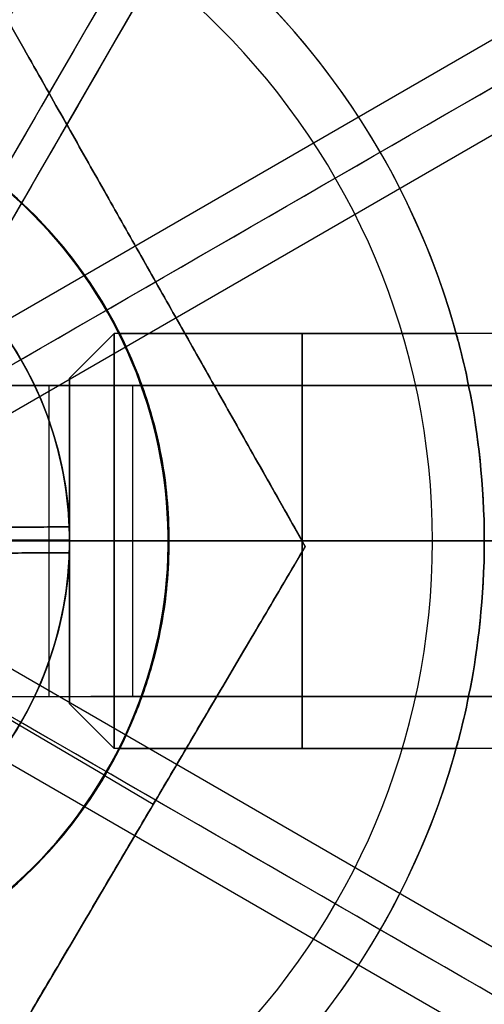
# Model space of a CAD drawing. Header units: millimetres. Extents: x -273 to 273, y -262 to 262.
# Tile 217 of 256: x 3.02 to 7.5, y -4.47 to 5.03. Entities that reach past the tile are written whole.
import ezdxf

# ---------------------------------------------------------------- set-up
doc = ezdxf.new("R2010")
doc.units = ezdxf.units.MM
doc.header["$MEASUREMENT"] = 0
doc.layers.add('Default', color=7, linetype='Continuous', true_color=0x000000)

# ---------------------------------------------------------------- blocks, each defined once
blk = doc.blocks.new('Block 01')
at = {"layer": 'Default', "color": 9, "true_color": 0xbfbfbf}
blk.add_line((3.4121, -3.91, 760.7129), (4.285, -5.4219, 760.2835), dxfattribs=at)
at = {"layer": 'Default', "color": 9, "true_color": 0xbfbfbf, "extrusion": (0.866025, 0.5, -5.27969e-16)}
blk.add_arc((-78.448, 794.3495, 1), 80.7, 206.962823, 345.64402, dxfattribs=at)
at = {"layer": 'Default', "color": 9, "true_color": 0xbfbfbf, "extrusion": (0.866025, 0.5, 0)}
for centre, radius, start, end in [((-78.448, 794.3495, 1), 80.7, 327.709275, 345.64402), ((-78.448, 794.3495, 1), 79.3, 203.466497, 348.59462), ((-78.448, 794.3495, -0.2865), 81, 204.718767, 344.361269), ((-78.448, 794.3495, 0.7), 79, 200.213065, 348.550724), ((-78.448, 794.3495), 79, 200.702072, 348.550724)]:
    blk.add_arc(centre, radius, start, end, dxfattribs=at)
at = {"layer": 'Default', "color": 9, "true_color": 0xbfbfbf, "extrusion": (0.866025, 0.5, -4.92201e-17)}
blk.add_arc((-78.448, 794.3495, 1), 79.3, 203.466497, 348.59462, dxfattribs=at)
at = {"layer": 'Default', "color": 9, "true_color": 0xbfbfbf, "extrusion": (0.866025, 0.5, 4.92016e-08)}
blk.add_arc((-78.448, 794.3495, 0.7), 81.0001, 206.497237, 343.582083, dxfattribs=at)
at = {"layer": 'Default', "color": 9, "true_color": 0xbfbfbf, "extrusion": (0.866025, 0.5, 1.49533e-12)}
blk.add_arc((-78.448, 794.3495, -0.7), 81, 205.970869, 344.924618, dxfattribs=at)
at = {"layer": 'Default', "color": 9, "true_color": 0xbfbfbf, "extrusion": (0.866025, 0.5, 7.16658e-16)}
blk.add_arc((-78.448, 794.3495, 0.7), 79, 200.213065, 348.550724, dxfattribs=at)
at = {"layer": 'Default', "color": 9, "true_color": 0xbfbfbf, "extrusion": (0.866026, 0.499999, -8.25925e-08)}
blk.add_arc((-78.448, 794.3495, -1), 80.7, 206.552834, 346.14013, dxfattribs=at)
at = {"layer": 'Default', "color": 9, "true_color": 0xbfbfbf, "extrusion": (0.866025, 0.5, -3.14487e-16)}
blk.add_arc((-78.448, 794.3495, -1), 79.3, 200.170646, 348.59462, dxfattribs=at)
at = {"layer": 'Default', "color": 9, "true_color": 0xbfbfbf, "extrusion": (0.866025, 0.5, 3.15815e-16)}
blk.add_arc((-78.448, 794.3495, -0.7), 79, 200.213065, 348.550724, dxfattribs=at)

msp = doc.modelspace()

# ---------------------------------------------------------------- linework, layer by layer
at = {"layer": 'Default', "color": 9, "true_color": 0xbfbfbf}
for p, q in [((0.8574, 0.9565, -799.62), (90.0439, 52.4483, -760.7397)), ((90.256, 52.1094, -760.7775), (1.0696, 0.6175, -799.6577)), ((90.4435, 51.7561, -760.7397), (1.2571, 0.2643, -799.62)), ((5.7733, -0.0527, -61.2679), (2.9323, 4.9734, -61.2679)), ((4.3528, 2.4603, -62.5503), (4.3528, 2.4603, -59.9854)), ((3.5, 1.5706, -592.168), (3.9294, 2, -592.168)), ((19.3, 2, -592.168), (3.9294, 2, -592.168)), ((3.9847, 2, -592.168), (7.2284, 2, -592.168)), ((3.5, -1.5706, -592.168), (3.5, 1.5706, -592.168)), ((4.0153, 1.5, -555.8745), (2.4898, 1.5, -555.8745)), ((3.2994, 1.5, -556.581), (3.2994, 1.5, -555.3392)), ((17.7144, 1.5, -575.6119), (3.7043, 1.5, -556.2875)), ((4.1091, -1.5, -555.9941), (4.1091, 1.5, -555.9941)), ((3.4974, 0.1356, -67.7179), (1.2433, 0.1288, -67.7179)), ((3.4974, 0.1356, -67.4679), (3.4974, 0.1356, -67.9679)), ((-96.9051, 0, -3), (96.9051, 0, -3)), ((-96.9051, 0), (96.9051, 0)), ((3.5, 0.0106, -67.4679), (1.25, 0.0038, -67.4679)), ((2, 0, -578.668), (15.5, 0, -578.668)), ((2, 0, -582.1908), (4.4585, 0, -583.668)), ((3.5, 0.0106, -66.1679), (2.625, 0.008, -66.1679)), ((17.3096, 0, -575.9054), (3.2994, 0, -556.581)), ((3.5, 0, -590.5974), (3.9294, 0, -590.168)), ((3.5, 0, -593.7386), (3.9294, 0, -594.168)), ((3.5, 0, -590.5974), (3.5, 0, -593.7386)), ((3.5, 0, -66.1679), (3.5, 0, -67.4679)), ((3.5, 0, -64.6671), (3.5, 0, -66.1679)), ((19.3, 0, -594.168), (3.9294, 0, -594.168)), ((19.3, 0, -590.168), (3.9294, 0, -590.168)), ((18.1192, 0, -575.3184), (4.1091, 0, -555.9941)), ((7, 0, -603.668), (4.4585, 0, -603.668)), ((4.4585, 0, -583.668), (4.4585, 0, -590.168)), ((4.4585, 0, -594.168), (4.4585, 0, -603.668)), ((4.4585, 0, -594.168), (7.5, 0, -594.168)), ((4.4585, 0, -590.168), (7.5, 0, -590.168)), ((7.5, 0, -580.168), (7.5, 0, -590.168)), ((7.5, 0, -594.168), (7.5, 0, -603.168)), ((86.755, 0, -756.8933), (0, 0, -794.7135)), ((90.4435, 0, -760.7397), (1.1112, 0, -799.6836)), ((5.7733, -0.0527, -61.2679), (2.841, -5.0262, -61.2679)), ((7, 0, -603.668), (7.5, 0, -603.168)), ((1.2441, -0.1212, -67.7179), (3.4981, -0.1144, -67.7179)), ((3.4981, -0.1144, -67.9679), (3.4981, -0.1144, -67.4679)), ((1.2571, -0.2643, -799.62), (90.4435, -51.7561, -760.7397)), ((90.256, -52.1094, -760.7775), (1.0696, -0.6175, -799.6577)), ((90.0439, -52.4483, -760.7397), (0.8574, -0.9565, -799.62)), ((2.4898, -1.5, -555.8745), (4.0153, -1.5, -555.8745)), ((3.2994, -1.5, -556.581), (3.2994, -1.5, -555.3392)), ((17.7144, -1.5, -575.6119), (3.7043, -1.5, -556.2875)), ((3.8333, -2.2601, -62.8679), (2.5841, -1.5235, -62.8679)), ((3.8333, -2.2601, -59.6679), (2.5841, -1.5235, -59.6679)), ((3.5, -1.5706, -592.168), (3.9294, -2, -592.168)), ((19.3, -2, -592.168), (3.9294, -2, -592.168)), ((3.9847, -2, -592.168), (7.2284, -2, -592.168)), ((3.8333, -2.2601, -62.8679), (4.3071, -2.5394, -62.5503)), ((3.8333, -2.2601, -59.6679), (4.3071, -2.5394, -59.9854)), ((4.3071, -2.5394, -62.5503), (4.3071, -2.5394, -59.9854))]:
    msp.add_line(p, q, dxfattribs=at)
for centre, radius in [((0, 0, -579.668), 16), ((0, 0, -67.0679), 3.5), ((0, 0, -65.4175), 3.5)]:
    msp.add_circle(centre, radius, dxfattribs=at)
at = {"layer": 'Default', "color": 9, "true_color": 0xbfbfbf, "extrusion": (1, -1.77302e-15, 0)}
msp.add_circle((0, -592.168, 5.7424), 2, dxfattribs=at)
at = {"layer": 'Default', "color": 9, "true_color": 0xbfbfbf}
for centre, radius, start, end in [((0, 0), 100.85, 0.002523, 180), ((0, 0, -44), 100.85, 0.002523, 180), ((0, 0, -22), 100.85, 0.002523, 270), ((0, 0, -44), 100.05, 0.002523, 180), ((0, 0), 100.05, 0.002523, 180), ((0, 0, -22), 100.05, 0.002523, 270), ((0, 0, -579.168), 16, 270, 90), ((0, 0, -580.168), 16, 270, 90), ((0, 0, -578.668), 15.5, 270, 90), ((0, 0, -591.668), 7.5, 14.96624, 165.03376), ((0, 0, -603.168), 7.5, 270, 90), ((0, 0, -580.168), 7.5, 270, 90), ((0, 0, -603.668), 7, 270, 90), ((0, 0, -593.668), 4.4585, 17.25956, 162.74044), ((0, 0, -603.668), 4.4585, 270, 90), ((0, 0, -583.668), 4.4585, 277.92243, 90), ((0, 0, -62.8679), 4.45, 239.47668, 59.47668), ((0, 0, -59.6679), 4.45, 239.47668, 59.47668), ((0, 0, -66.1679), 3.5, 0.17408, 180.17408), ((0, 0, -67.9679), 3.5, 2.22079, 178.12737), ((0, 0, -66.1679), 3.5, 0, 90), ((0, 0, -64.6671), 3.5, 0, 90), ((0, 0, -67.4679), 3.5, 358.12737, 2.22079), ((0, 0, -66.1679), 3.5, 180, 360), ((0, 0, -64.6671), 3.5, 180, 0), ((0, 0, -66.1679), 3.5, 270, 0.17408), ((0, 0, -44), 100.85, 270, 360), ((0, 0), 100.85, 270, 0), ((0, 0), 100.05, 270, 360), ((0, 0, -44), 100.05, 270, 360), ((0, 0, -22), 100.85, 270, 0), ((0, 0, -22), 100.05, 270, 0), ((0, 0, -67.9679), 3.5, 270, 358.12737), ((0, 0, -593.668), 4.4585, 270, 342.74044), ((0, 0, -591.668), 7.5, 270, 345.03376)]:
    msp.add_arc(centre, radius, start, end, dxfattribs=at)
at = {"layer": 'Default', "color": 9, "true_color": 0xbfbfbf, "extrusion": (1, -6.43929e-15, 0)}
msp.add_arc((0, -592.168, 3.9294), 2, 270, 0, dxfattribs=at)
at = {"layer": 'Default', "color": 9, "true_color": 0xbfbfbf, "extrusion": (1, -8.88178e-16, 2.04281e-14)}
msp.add_arc((0, -592.168, 3.9294), 2, 0, 90, dxfattribs=at)
at = {"layer": 'Default', "color": 9, "true_color": 0xbfbfbf, "extrusion": (1, -9.16811e-16, 0)}
for start, end in [(270, 90), (90, 270)]:
    msp.add_arc((0, -592.168, 3.5), 1.5706, start, end, dxfattribs=at)
at = {"layer": 'Default', "color": 9, "true_color": 0xbfbfbf, "extrusion": (-2.06982e-15, 1, -1.11714e-15)}
msp.add_arc((-2.4898, -557.168, 1.5), 2, 90, 144.05789, dxfattribs=at)
at = {"layer": 'Default', "color": 9, "true_color": 0xbfbfbf, "extrusion": (-2.40124e-15, 1, -1.60572e-15)}
msp.add_arc((-2.4898, -557.168, 1.5), 1, 90, 144.05789, dxfattribs=at)
at = {"layer": 'Default', "color": 9, "true_color": 0xbfbfbf, "extrusion": (-1.33227e-15, 1, 0)}
for radius in [2, 1]:
    msp.add_arc((-2.4898, -557.168), radius, 90, 144.05789, dxfattribs=at)
at = {"layer": 'Default', "color": 9, "true_color": 0xbfbfbf, "extrusion": (1, -9.16811e-16, 7.32747e-15)}
msp.add_arc((0, -592.168, 3.9294), 2, 90, 270, dxfattribs=at)
at = {"layer": 'Default', "color": 9, "true_color": 0xbfbfbf, "extrusion": (-1.69348e-15, 1, -1.55431e-15)}
msp.add_arc((-2.4898, -557.168, -1.5), 2, 90, 144.05789, dxfattribs=at)
at = {"layer": 'Default', "color": 9, "true_color": 0xbfbfbf, "extrusion": (-1.01645e-17, 1, 3.33067e-15)}
msp.add_arc((-2.4898, -557.168, -1.5), 1, 90, 144.05789, dxfattribs=at)
at = {"layer": 'Default', "color": 9, "true_color": 0xbfbfbf}
for points, weights, knots in [([(-112.0529, 0, -41.6713), (-112.0529, -112.0529, -41.6713), (0, -112.0529, -41.6713), (112.0529, -112.0529, -41.6713), (112.0529, 0, -41.6713), (112.0529, 112.0529, -41.6713), (0, 112.0529, -41.6713)], [1, 0.707106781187, 1, 0.707106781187, 1, 0.707106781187, 1], [-528.036741, -528.036741, -528.036741, -352.024494, -352.024494, -176.012247, -176.012247, 0, 0, 0]), ([(0, 108.2556, -41.6713), (108.2556, 108.2556, -41.6713), (108.2556, 0, -41.6713), (108.2556, -108.2556, -41.6713), (0, -108.2556, -41.6713), (-108.2556, -108.2556, -41.6713), (-108.2556, 0, -41.6713)], [1, 0.707106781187, 1, 0.707106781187, 1, 0.707106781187, 1], [0, 0, 0, 170.047569, 170.047569, 340.095138, 340.095138, 510.142707, 510.142707, 510.142707]), ([(0, 58.944, -59.0935), (58.944, 58.944, -59.0935), (58.944, 0, -59.0935), (58.944, -58.944, -59.0935), (0, -58.944, -59.0935), (-58.944, -58.944, -59.0935), (-58.944, 0, -59.0935), (-58.944, 58.944, -59.0935), (0, 58.944, -59.0935)], [0.990994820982, 0.700739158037, 0.990994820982, 0.700739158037, 0.990994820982, 0.700739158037, 0.990994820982, 0.700739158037, 0.990994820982], [0, 0, 0, 224.105753, 224.105753, 448.211507, 448.211507, 672.31726, 672.31726, 896.423013, 896.423013, 896.423013]), ([(0, 56.939, -58.0031), (56.939, 56.939, -58.0031), (56.939, 0, -58.0031), (56.939, -56.939, -58.0031), (0, -56.939, -58.0031), (-56.939, -56.939, -58.0031), (-56.939, 0, -58.0031), (-56.939, 56.939, -58.0031), (0, 56.939, -58.0031)], [0.991554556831, 0.701134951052, 0.991554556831, 0.701134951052, 0.991554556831, 0.701134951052, 0.991554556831, 0.701134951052, 0.991554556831], [0, 0, 0, 216.511289, 216.511289, 433.022579, 433.022579, 649.533868, 649.533868, 866.045158, 866.045158, 866.045158])]:
    msp.add_rational_spline(points, weights, degree=2, knots=knots, dxfattribs=at)
for points in [[(0, 0, -794.7135), (43.3775, 25.044, -775.8034), (86.755, 50.088, -756.8933)], [(3.2994, 1.5, -556.581), (3.2994, 0, -556.581), (3.2994, -1.5, -556.581)], [(17.3096, 1.5, -575.9054), (10.3045, 1.5, -566.2432), (3.2994, 1.5, -556.581)], [(3.2994, 1.5, -556.581), (3.7043, 1.5, -556.2875), (4.1091, 1.5, -555.9941)], [(4.1091, 1.5, -555.9941), (11.1141, 1.5, -565.6562), (18.1192, 1.5, -575.3184)], [(3.4974, 0.1356, -67.9679), (2.3704, 0.1322, -67.9679), (1.2433, 0.1288, -67.9679)], [(1.2433, 0.1288, -67.4679), (2.3704, 0.1322, -67.4679), (3.4974, 0.1356, -67.4679)], [(86.755, -50.088, -756.8933), (43.3775, -25.044, -775.8034), (0, 0, -794.7135)], [(5.7733, -0.0527, -60.432), (5.7733, -0.0527, -61.2679), (5.7733, -0.0527, -62.1038)], [(1.2441, -0.1212, -67.9679), (2.3711, -0.1178, -67.9679), (3.4981, -0.1144, -67.9679)], [(3.4981, -0.1144, -67.4679), (2.3711, -0.1178, -67.4679), (1.2441, -0.1212, -67.4679)], [(3.2994, -1.5, -556.581), (10.3045, -1.5, -566.2432), (17.3096, -1.5, -575.9054)], [(3.2994, -1.5, -556.581), (3.7043, -1.5, -556.2875), (4.1091, -1.5, -555.9941)], [(4.1091, -1.5, -555.9941), (11.1141, -1.5, -565.6562), (18.1192, -1.5, -575.3184)]]:
    msp.add_open_spline(points, degree=2, dxfattribs=at)
for points, weights in [([(2.9323, 4.9734, -62.1038), (4.3528, 2.4603, -62.9371), (5.7733, -0.0527, -62.1038)], [1, 1.15470053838, 1]), ([(5.7733, -0.0527, -60.432), (4.3528, 2.4603, -59.5987), (2.9323, 4.9734, -60.432)], [1, 1.15470053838, 1]), ([(5.7733, -0.0527, -62.1038), (4.3071, -2.5394, -62.9371), (2.841, -5.0262, -62.1038)], [1, 1.15470053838, 1]), ([(2.841, -5.0262, -60.432), (4.3071, -2.5394, -59.5987), (5.7733, -0.0527, -60.432)], [1, 1.15470053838, 1]), ([(69.931, 0, -56.3913), (37.2764, 0, -65.091), (3.5, 0, -66.1679)], [0.991360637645, 0.989179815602, 1]), ([(69.9312, 0, -54.8387), (37.2825, 0, -63.5846), (3.5, 0, -64.6671)], [0.992071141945, 0.989465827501, 1])]:
    msp.add_rational_spline(points, weights, degree=2, dxfattribs=at)
for points, knots in [([(3.9847, -2, -592.168), (3.9847, -2, -591.8735), (4.015, -1.9375, -591.6115), (4.1059, -1.7368, -591.1435), (4.1672, -1.5964, -590.9367), (4.2878, -1.2368, -590.5757), (4.346, -1.0281, -590.4331), (4.4311, -0.5565, -590.2302), (4.4585, -0.2928, -590.168), (4.4585, 0.2929, -590.168), (4.4311, 0.5566, -590.2302), (4.346, 1.0282, -590.4331), (4.2877, 1.2368, -590.5757), (4.1672, 1.5965, -590.9367), (4.1059, 1.7369, -591.1436), (4.015, 1.9375, -591.6117), (3.9847, 2, -591.8736), (3.9847, 2, -592.168)], [-1.2246708, -1.2246708, -1.2246708, -1.2246708, -1.1490421, -1.1490421, -1.0719461, -1.0719461, -0.9946182, -0.9946182, -0.9185031, -0.9185031, -0.842372, -0.842372, -0.765058, -0.765058, -0.6879458, -0.6879458, -0.6123354, -0.6123354, -0.6123354, -0.6123354]), ([(3.9847, 2, -592.168), (3.9847, 2, -592.4625), (4.015, 1.9375, -592.7245), (4.1059, 1.7368, -593.1925), (4.1672, 1.5964, -593.3993), (4.2878, 1.2368, -593.7603), (4.346, 1.0281, -593.9029), (4.4311, 0.5565, -594.1058), (4.4585, 0.2928, -594.168), (4.4585, -0.2929, -594.168), (4.4311, -0.5566, -594.1058), (4.346, -1.0282, -593.9029), (4.2877, -1.2368, -593.7603), (4.1672, -1.5965, -593.3993), (4.1059, -1.7369, -593.1924), (4.015, -1.9375, -592.7243), (3.9847, -2, -592.4624), (3.9847, -2, -592.168)], [-0.6123354, -0.6123354, -0.6123354, -0.6123354, -0.5367068, -0.5367068, -0.4596107, -0.4596107, -0.3822828, -0.3822828, -0.3061677, -0.3061677, -0.2300366, -0.2300366, -0.1527226, -0.1527226, -0.0756105, -0.0756105, 0, 0, 0, 0]), ([(7.2284, 2, -592.168), (7.2284, 2, -592.7152), (7.2952, 1.78, -593.2163), (7.4357, 1.0485, -593.948), (7.5, 0.5464, -594.168), (7.5, -0.5464, -594.168), (7.4357, -1.0485, -593.948), (7.2952, -1.78, -593.2163), (7.2284, -2, -592.7152), (7.2284, -2, -592.168)], [0.6058712, 0.6058712, 0.6058712, 0.6058712, 0.7573229, 0.7573229, 0.9088068, 0.9088068, 1.0602907, 1.0602907, 1.2117424, 1.2117424, 1.2117424, 1.2117424]), ([(7.2284, -2, -592.168), (7.2284, -2, -591.6208), (7.2952, -1.78, -591.1197), (7.4357, -1.0485, -590.388), (7.5, -0.5464, -590.168), (7.5, 0.5464, -590.168), (7.4357, 1.0485, -590.388), (7.2952, 1.78, -591.1197), (7.2284, 2, -591.6208), (7.2284, 2, -592.168)], [0, 0, 0, 0, 0.1514517, 0.1514517, 0.3029356, 0.3029356, 0.4544195, 0.4544195, 0.6058712, 0.6058712, 0.6058712, 0.6058712])]:
    msp.add_open_spline(points, degree=3, knots=knots, dxfattribs=at)

# ---------------------------------------------------------------- block references
at = {"layer": 'Default', "color": 9, "true_color": 0xbfbfbf, "extrusion": (0, 0, -1), "rotation": 180}
msp.add_blockref('Block 01', (0, 0, -200), dxfattribs=at)

doc.saveas('drawing.dxf')
